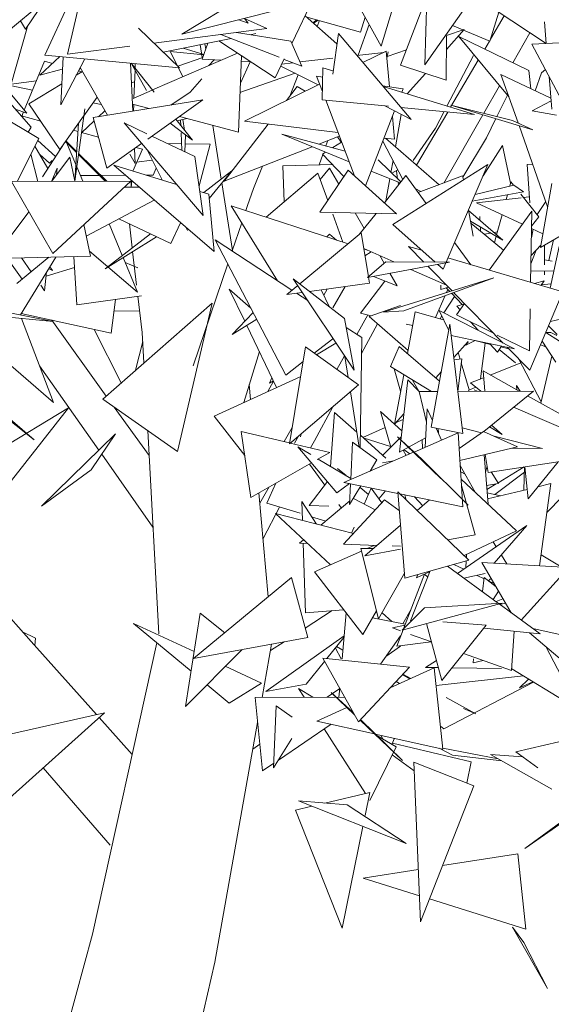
# Model space of a CAD drawing. Header units: millimetres. Extents: x -14485 to 13127, y -18923 to 3272.
# Tile 72 of 119: x 11401 to 11541, y 2137 to 2397. Entities that reach past the tile are written whole.
import ezdxf

# ---------------------------------------------------------------- set-up
doc = ezdxf.new("R2010")
doc.units = ezdxf.units.MM
doc.layers.add('G-IMPT', color=7, linetype='Continuous', lineweight=5)

# ---------------------------------------------------------------- blocks, each defined once
blk = doc.blocks.new('ÁRVORES ORNAMENTAIS - Pequeno e Médio Porte - Ipê-roxo-2865575-CORTE_CALÇADA')
at = {"layer": 'G-IMPT', "color": 253, "true_color": 0xaaaaaa}
for p, q in [((7795.75, 2425.05), (7767.42, 2384.83)), ((7655.93, 2392.57), (7688.49, 2419.62)), ((7726.09, 2406.72), (7703.26, 2392.96)), ((7732.29, 2390.46), (7740.55, 2407.64)), ((7768.07, 2405.69), (7767.42, 2384.83)), ((7661.99, 2394.26), (7667.13, 2401.87)), ((7667.02, 2387.41), (7673.53, 2401.32)), ((7703.26, 2392.96), (7735.71, 2401.07)), ((7748.62, 2402.92), (7755.9, 2389.75)), ((7755.9, 2389.75), (7759.5, 2401.6)), ((7761, 2384.74), (7767.98, 2402.86)), ((7799.48, 2390.46), (7780.33, 2403.16)), ((7638.11, 2400.9), (7662.28, 2372.07)), ((7673.03, 2387.63), (7676.02, 2400.53)), ((7784.64, 2391.05), (7787.04, 2398.71)), ((7661.99, 2394.26), (7660.59, 2396.44)), ((7720.75, 2395.84), (7718.3, 2396.72)), ((7720.75, 2395.84), (7719.83, 2397.1)), ((7725.68, 2394.39), (7719.84, 2397.1)), ((7735.8, 2397.75), (7744.25, 2390.38)), ((7750.48, 2393.42), (7736.06, 2397.51)), ((7738.93, 2396.7), (7737.91, 2395.9)), ((7739.24, 2396.61), (7738.03, 2395.8)), ((7739, 2394.96), (7739.6, 2396.51)), ((7751.68, 2397.38), (7750.48, 2393.42)), ((7788.45, 2397.77), (7784.8, 2391.57)), ((7799.06, 2396.21), (7799.54, 2390.47)), ((7662.49, 2394.99), (7658.13, 2379.76)), ((7702.66, 2384.04), (7691.77, 2394.53)), ((7695.89, 2390.56), (7725.68, 2394.39)), ((7732.03, 2391.05), (7717.69, 2393.37)), ((7749.86, 2387.35), (7752.75, 2395.46)), ((7773.19, 2388.89), (7777.86, 2394.16)), ((7773.22, 2392.54), (7777.86, 2394.16)), ((7777.51, 2394.04), (7774.73, 2395.21)), ((7784.64, 2391.05), (7777.68, 2393.97)), ((7795.21, 2393.29), (7790.68, 2385.4)), ((7698.33, 2388.21), (7716.27, 2391.78)), ((7710.13, 2390.56), (7708.64, 2386.32)), ((7727.93, 2381.39), (7713.01, 2391.13)), ((7713.59, 2392.84), (7728.93, 2386.81)), ((7721.29, 2392.79), (7722.81, 2393.09)), ((7732.03, 2391.05), (7734.95, 2384.45)), ((7743.12, 2382.37), (7744.64, 2393.07)), ((7744.64, 2393.07), (7763.84, 2370.38)), ((7773.13, 2380.77), (7773.22, 2392.4)), ((7789.7, 2376.28), (7776.48, 2392.28)), ((7794.94, 2383.34), (7776.48, 2392.28)), ((7784.52, 2391.1), (7783.28, 2388.98)), ((7795.7, 2390.29), (7826.52, 2391.73)), ((7663.48, 2368.36), (7643.99, 2390.45)), ((7673.03, 2387.63), (7689.49, 2389.74)), ((7700.2, 2388.34), (7709.06, 2387.51)), ((7702.07, 2384.61), (7700.2, 2388.34)), ((7703.61, 2389.26), (7709.06, 2387.52)), ((7708.64, 2386.74), (7708.1, 2390.16)), ((7709.57, 2388.96), (7709.29, 2390.39)), ((7756.61, 2388.12), (7749.51, 2387.31)), ((7757.24, 2388.43), (7751.12, 2385.41)), ((7757.24, 2388.43), (7758.13, 2379.04)), ((7757.74, 2388.25), (7757.42, 2386.55)), ((7757.51, 2387.05), (7762.58, 2388.82)), ((7795.7, 2390.29), (7803.61, 2375.58)), ((7667.01, 2385.79), (7661.6, 2372.88)), ((7665.77, 2382.12), (7671.02, 2387.03)), ((7667.01, 2385.79), (7669.06, 2385.2)), ((7667.02, 2387.41), (7702.66, 2384.04)), ((7671.29, 2374.26), (7671.94, 2386.95)), ((7671.29, 2374.26), (7677.61, 2386.41)), ((7717.94, 2387.91), (7695.53, 2378.2)), ((7702.23, 2384.45), (7708.81, 2386.8)), ((7708.64, 2386.32), (7713.64, 2386.04)), ((7710.43, 2384.66), (7711.77, 2386.15)), ((7719, 2387.22), (7718.21, 2367.05)), ((7718.72, 2380.02), (7721.27, 2385.63)), ((7718.94, 2385.75), (7721.46, 2385.62)), ((7727.93, 2381.39), (7730.33, 2386.39)), ((7732.59, 2385.38), (7729.69, 2385.04)), ((7730.28, 2386.28), (7734.95, 2384.45)), ((7743.12, 2386.58), (7734.44, 2385.59)), ((7773.31, 2373.94), (7780.28, 2387.28)), ((7781.58, 2386.1), (7774.25, 2373.65)), ((7665.77, 2382.12), (7671.61, 2383.65)), ((7675.35, 2382.07), (7676.98, 2383.06)), ((7675.96, 2383.24), (7676.79, 2383)), ((7676.42, 2384.05), (7676, 2383.23)), ((7676.4, 2384.09), (7683.6, 2371.51)), ((7689.72, 2385.26), (7690.29, 2372.59)), ((7693.88, 2378.07), (7689.88, 2385.25)), ((7695.96, 2377.66), (7689.89, 2385.25)), ((7690.61, 2376.07), (7690.9, 2383.43)), ((7690.92, 2383.97), (7690.96, 2385.15)), ((7703.54, 2381.67), (7702.34, 2384.07)), ((7739.28, 2379.57), (7729.43, 2384.5)), ((7740.37, 2375.61), (7740.54, 2384.02)), ((7740.54, 2384.02), (7743.12, 2383.23)), ((7761, 2384.74), (7773.13, 2380.77)), ((7795.51, 2378.5), (7794.94, 2383.34)), ((7799.32, 2383.56), (7798.28, 2382.75)), ((7658.13, 2379.76), (7664.83, 2380.59)), ((7689.96, 2380.06), (7690.78, 2380.35)), ((7708.51, 2381.12), (7705.44, 2377.64)), ((7718.62, 2377.51), (7733.16, 2382.64)), ((7731.78, 2376.57), (7734, 2382.22)), ((7738.87, 2381.83), (7740.49, 2381.6)), ((7738.87, 2381.83), (7740.41, 2377.77)), ((7762.81, 2377.17), (7767.6, 2382.58)), ((7787.57, 2382.32), (7792.1, 2369.51)), ((7787.57, 2382.32), (7800.75, 2375.99)), ((7796.62, 2377.97), (7798.28, 2382.75)), ((7800.27, 2381.79), (7801, 2373.15)), ((7663.8, 2378.13), (7655.79, 2379.81)), ((7662.87, 2374.5), (7671.57, 2379.78)), ((7695.4, 2378.14), (7690.39, 2375.97)), ((7705.44, 2377.64), (7700.36, 2374.21)), ((7739.66, 2379.76), (7719.82, 2369.97)), ((7730.91, 2375.44), (7733.76, 2379.13)), ((7735.83, 2377.87), (7733.76, 2379.13)), ((7756.29, 2379.31), (7761.73, 2378.52)), ((7756.44, 2379.13), (7780.61, 2371.69)), ((7761.73, 2378.52), (7761.38, 2377.61)), ((7787.19, 2379.32), (7783.02, 2372.06)), ((7648.55, 2375.46), (7665.44, 2365.35)), ((7677.34, 2371.39), (7680.85, 2376.32)), ((7679.79, 2370.9), (7708.79, 2375.57)), ((7694.25, 2365.24), (7708.79, 2375.57)), ((7740.37, 2375.61), (7757.85, 2373.91)), ((7741.27, 2375.53), (7748.84, 2355.55)), ((7786.5, 2371.2), (7789.27, 2376.8)), ((7800.82, 2375.29), (7795.79, 2372.65)), ((7659.24, 2373.17), (7662.28, 2372.07)), ((7661.4, 2372.39), (7660.95, 2371.31)), ((7671.03, 2362.52), (7662.87, 2374.5)), ((7677.59, 2373.2), (7674.99, 2354.1)), ((7681.98, 2374.34), (7679.76, 2374.8)), ((7681.28, 2371.14), (7682.93, 2372.69)), ((7694.64, 2373.29), (7690.21, 2374.46)), ((7690.48, 2372.62), (7690.55, 2374.37)), ((7759.46, 2372.65), (7751.81, 2352.88)), ((7756.85, 2374.01), (7763.84, 2370.38)), ((7761.13, 2373.59), (7780.61, 2371.69)), ((7773.51, 2372.38), (7765.26, 2358.37)), ((7770.28, 2368.13), (7772.55, 2372.48)), ((7790.66, 2370.17), (7774.33, 2374.21)), ((7774.33, 2374.21), (7796, 2367.71)), ((7802.21, 2371.56), (7795.79, 2372.65)), ((7665.98, 2369.93), (7660.86, 2371.33)), ((7671.03, 2362.52), (7677.26, 2371.28)), ((7676.84, 2366.95), (7680.04, 2369.97)), ((7679.79, 2370.9), (7683.44, 2357.56)), ((7706.09, 2364.97), (7701.67, 2370.51)), ((7704.57, 2370.66), (7702.06, 2370.02)), ((7718.21, 2367.05), (7702.61, 2371.18)), ((7702.91, 2370.24), (7702.96, 2368.89)), ((7703.97, 2367.63), (7703.53, 2370.4)), ((7744.5, 2366.99), (7719.82, 2369.97)), ((7758.89, 2371.16), (7759.46, 2365.18)), ((7759.69, 2363.21), (7761.2, 2371.75)), ((7782.8, 2371.67), (7772.44, 2353.64)), ((7783.73, 2365.58), (7786.23, 2370.64)), ((7790.66, 2370.17), (7796, 2367.71)), ((7662.62, 2367.04), (7663.48, 2368.36)), ((7675.8, 2367.24), (7674.61, 2367.56)), ((7675.93, 2369.42), (7674.97, 2354.17)), ((7708.93, 2345.03), (7688.01, 2369.49)), ((7694, 2366.64), (7688.01, 2369.49)), ((7706.09, 2364.97), (7700.2, 2369.47)), ((7713.68, 2354.69), (7711.46, 2368.84)), ((7714.4, 2354.11), (7726.09, 2369.21)), ((7764.36, 2359.54), (7770.28, 2368.13)), ((7792.35, 2368.81), (7799.91, 2347.4)), ((7665.44, 2365.35), (7659.79, 2354.04)), ((7669.91, 2360.61), (7665.19, 2364.85)), ((7675.45, 2361.71), (7672.53, 2364.63)), ((7675.46, 2361.93), (7672.6, 2364.73)), ((7681.2, 2365.76), (7676.74, 2366.98)), ((7706.72, 2360.61), (7695.33, 2366.01)), ((7703.04, 2366.86), (7703.22, 2362.27)), ((7704.19, 2366.26), (7704.05, 2361.87)), ((7747.46, 2359.2), (7729.72, 2366.52)), ((7746.37, 2362.07), (7729.72, 2366.52)), ((7744.86, 2366.04), (7739.44, 2363.92)), ((7741.32, 2363.42), (7741.83, 2364.86)), ((7744.38, 2365.86), (7745.39, 2364.39)), ((7761.66, 2354.6), (7756.38, 2364.68)), ((7759.46, 2365.18), (7756.7, 2365.52)), ((7771.22, 2353.19), (7757.1, 2365.47)), ((7777.51, 2355.2), (7783.73, 2365.58)), ((7664.44, 2363.36), (7667.86, 2357.43)), ((7672.26, 2364.25), (7666.48, 2355.28)), ((7672.82, 2364.34), (7675.24, 2358.51)), ((7683.44, 2357.56), (7692.63, 2364.09)), ((7692.89, 2362.55), (7690.27, 2356.81)), ((7690.74, 2362.75), (7690.92, 2358.75)), ((7692.89, 2362.55), (7691.14, 2363.03)), ((7694.1, 2362.36), (7698.06, 2354.44)), ((7703.15, 2364), (7699.49, 2364.04)), ((7710.7, 2363.92), (7704.12, 2363.99)), ((7710.7, 2363.92), (7707.81, 2352.92)), ((7737.68, 2363.23), (7714.4, 2354.11)), ((7743.12, 2362.98), (7745.47, 2364.44)), ((7782.83, 2355.52), (7787.97, 2363.52)), ((7787.97, 2363.52), (7790.13, 2353.62)), ((7663.39, 2361.25), (7665.25, 2354.06)), ((7668.27, 2358.87), (7665.73, 2361.13)), ((7668.27, 2358.87), (7668.98, 2359.54)), ((7673.65, 2360.44), (7668.86, 2354.08)), ((7673.65, 2360.44), (7674.98, 2354.1)), ((7683.01, 2354.13), (7675.96, 2361.2)), ((7683.41, 2354.13), (7675.99, 2361.41)), ((7689.49, 2361.24), (7690.92, 2358.75)), ((7695.44, 2359.69), (7691.32, 2359.11)), ((7708.93, 2345.03), (7706.72, 2360.61)), ((7739.53, 2358.42), (7740.51, 2361.17)), ((7740.4, 2361.29), (7741.19, 2361.78)), ((7746.04, 2355.32), (7740.4, 2361.29)), ((7761, 2354), (7755.1, 2359.74)), ((7758.5, 2356.43), (7759.05, 2359.54)), ((7668.86, 2354.08), (7670.32, 2357.58)), ((7670.13, 2355.77), (7670.32, 2357.58)), ((7675.51, 2357.87), (7677.07, 2354.11)), ((7711.78, 2335.53), (7685.25, 2358.34)), ((7701.87, 2353.28), (7685.25, 2358.34)), ((7695.68, 2355.72), (7696.51, 2357.55)), ((7716.49, 2356.85), (7709.04, 2351.1)), ((7716.49, 2356.85), (7710.46, 2349.54)), ((7722.22, 2352.21), (7724.53, 2358.08)), ((7729.96, 2358.22), (7743.04, 2358.49)), ((7729.96, 2358.22), (7730.28, 2348.67)), ((7747.2, 2357.03), (7739.7, 2345.96)), ((7739.8, 2354.59), (7742.26, 2357.59)), ((7742.26, 2357.59), (7744.7, 2353.35)), ((7759.99, 2345.52), (7747.2, 2357.03)), ((7760.91, 2353.65), (7753.32, 2356.78)), ((7758.74, 2356.2), (7760.37, 2357.08)), ((7759.01, 2342.71), (7784.14, 2358.57)), ((7759.98, 2356.87), (7760.28, 2354.7)), ((7773.11, 2332.75), (7784.14, 2358.57)), ((7794.46, 2358.51), (7795.95, 2358.61)), ((7794.46, 2358.51), (7795.17, 2348.43)), ((7681.5, 2355.64), (7676.44, 2355.62)), ((7688.34, 2355.68), (7681.87, 2355.65)), ((7689.87, 2352.55), (7689.91, 2354.33)), ((7689.88, 2352.55), (7690.09, 2354.18)), ((7695.68, 2355.72), (7693.88, 2355.71)), ((7725.5, 2344.63), (7739.22, 2356.2)), ((7739.22, 2356.2), (7741.8, 2349.07)), ((7762.46, 2355.6), (7756.77, 2348.42)), ((7757.18, 2348.94), (7758.21, 2354.76)), ((7762.46, 2355.6), (7767.81, 2348.26)), ((7777.45, 2355.53), (7765.72, 2351.12)), ((7777.45, 2355.53), (7777.64, 2354.47)), ((7658.24, 2354.04), (7689.75, 2354.16)), ((7669.13, 2335.04), (7658.24, 2354.04)), ((7669.13, 2335.04), (7689.75, 2354.16)), ((7688, 2352.53), (7691.95, 2352.57)), ((7716.64, 2335.87), (7713.85, 2353.65)), ((7722.22, 2352.21), (7720.65, 2347.67)), ((7760.39, 2353.86), (7760.49, 2353.12)), ((7764.93, 2352.21), (7766.36, 2351.36)), ((7790.94, 2353.09), (7780.73, 2350.6)), ((7790.21, 2353.91), (7789.92, 2352.84)), ((7790.21, 2353.91), (7790.89, 2353.08)), ((7793.54, 2351.28), (7790.94, 2353.09)), ((7798.01, 2336.66), (7800.99, 2353.52)), ((7678.02, 2339.63), (7695.98, 2349.11)), ((7710.35, 2350.71), (7708.03, 2351.41)), ((7711.78, 2335.53), (7710.35, 2350.71)), ((7793.54, 2351.28), (7779.98, 2348.83)), ((7792.9, 2349.76), (7781.12, 2348.38)), ((7789.29, 2350.52), (7788.95, 2349.3)), ((7792.82, 2350.67), (7797.61, 2344.72)), ((7794.91, 2350), (7793.5, 2349.83)), ((7728.55, 2327.85), (7716.32, 2347.62)), ((7747.17, 2337.59), (7716.32, 2347.62)), ((7720.21, 2346.36), (7720.65, 2347.67)), ((7779.01, 2346.56), (7780.2, 2339.63)), ((7788.03, 2338.57), (7779.03, 2346.39)), ((7793.24, 2342.77), (7781.12, 2348.38)), ((7797.15, 2345.29), (7799.43, 2348.76)), ((7798.01, 2336.66), (7816.87, 2347.53)), ((7662.82, 2346.05), (7653.5, 2333.68)), ((7700.34, 2337.66), (7686.63, 2344.17)), ((7759.99, 2345.52), (7739.7, 2345.96)), ((7743.12, 2345.44), (7745.81, 2338.03)), ((7749.06, 2345.76), (7751.41, 2341.66)), ((7754.56, 2345.64), (7750.11, 2340.02)), ((7782.02, 2343.8), (7781.96, 2344.81)), ((7795.75, 2346.21), (7784.42, 2330.67)), ((7787.85, 2345.26), (7786.41, 2339.98)), ((7795.41, 2327.43), (7795.75, 2346.21)), ((7797.61, 2344.72), (7795.68, 2342.25)), ((7677.38, 2342.69), (7679.13, 2334.34)), ((7684.08, 2342.83), (7687.51, 2334.5)), ((7690.15, 2336.53), (7689.39, 2342.86)), ((7700.34, 2337.66), (7702.91, 2343.16)), ((7704.3, 2341.96), (7704.72, 2341.13)), ((7716.59, 2335.72), (7719.11, 2343.12)), ((7770.2, 2332.77), (7759.01, 2342.71)), ((7779.52, 2343.6), (7788.03, 2338.57)), ((7788.26, 2335.93), (7779.61, 2343.08)), ((7782.21, 2340.93), (7782.14, 2342.05)), ((7795.62, 2339.18), (7796.07, 2341.46)), ((7798.65, 2340.26), (7795.67, 2341.65)), ((7694.94, 2340.23), (7682.98, 2331)), ((7696.52, 2339.47), (7682.98, 2331)), ((7730.73, 2302.96), (7712.08, 2338.69)), ((7712.08, 2338.69), (7732.36, 2325.34)), ((7750.64, 2340.46), (7734.4, 2327.02)), ((7742.26, 2340.11), (7741.57, 2339.41)), ((7744.11, 2338.58), (7742.26, 2340.11)), ((7752.55, 2328.93), (7750.64, 2340.46)), ((7783.18, 2340.13), (7784.86, 2340.44)), ((7785.7, 2340.6), (7786.63, 2340.77)), ((7786.3, 2339.59), (7785.85, 2337.92)), ((7800.24, 2333.17), (7801.43, 2338.63)), ((7759.27, 2332.83), (7751.32, 2336.34)), ((7752.23, 2335.94), (7751.34, 2336.23)), ((7766.68, 2335.89), (7763.17, 2336.93)), ((7763.17, 2336.93), (7767.22, 2332.78)), ((7775.33, 2337.95), (7779.6, 2332.09)), ((7795.54, 2334.48), (7798.12, 2337.25)), ((7799.11, 2332.04), (7799.11, 2337.29)), ((7802.96, 2336.93), (7800.59, 2325.9)), ((7679.13, 2334.34), (7653.5, 2333.68)), ((7657.14, 2333.77), (7661.1, 2328.27)), ((7659.69, 2327.12), (7668.16, 2334.06)), ((7660.62, 2318.86), (7669.93, 2334.1)), ((7660.91, 2333.87), (7663.48, 2330.22)), ((7674.71, 2334.23), (7675.5, 2321.5)), ((7678.86, 2335.63), (7691.51, 2324.81)), ((7687.73, 2333.97), (7691.51, 2324.81)), ((7691.32, 2326.68), (7690.26, 2335.56)), ((7751.64, 2334.41), (7753.27, 2335.48)), ((7755.54, 2334.48), (7756.7, 2332.46)), ((7803.94, 2324.92), (7773.58, 2333.86)), ((7796.85, 2335.89), (7795.5, 2332.29)), ((7674.89, 2331.37), (7667.4, 2329.04)), ((7668.06, 2331.05), (7669.09, 2330.59)), ((7668.35, 2331.52), (7669.09, 2330.59)), ((7688.26, 2332.7), (7691.63, 2331.29)), ((7706.29, 2305.43), (7715.43, 2332.29)), ((7757.16, 2332.84), (7752.3, 2328.72)), ((7773.96, 2332.75), (7752.3, 2328.72)), ((7757.16, 2332.84), (7773.96, 2332.75)), ((7773.2, 2326.68), (7763.76, 2330.85)), ((7768.29, 2331.69), (7774.65, 2325.2)), ((7772.31, 2330.89), (7770.87, 2332.17)), ((7772.31, 2330.89), (7773.03, 2332.58)), ((7801.09, 2333.03), (7799.11, 2333.35)), ((7667.01, 2325.21), (7667.51, 2330.16)), ((7748.76, 2304.21), (7732.71, 2328.32)), ((7746.24, 2317.88), (7732.71, 2328.32)), ((7752.84, 2327.21), (7752.58, 2328.77)), ((7753.87, 2329.01), (7760.14, 2326.47)), ((7785.69, 2328.64), (7756.58, 2319.56)), ((7758.22, 2329.82), (7760.14, 2326.47)), ((7761.87, 2319.94), (7785.69, 2328.64)), ((7795.46, 2330.35), (7801.57, 2330.47)), ((7799.11, 2329.41), (7799.11, 2330.42)), ((7665.97, 2326.68), (7667.01, 2325.21)), ((7733.87, 2326.58), (7730.99, 2324.2)), ((7752.84, 2327.21), (7736.98, 2325.03)), ((7740.74, 2324.08), (7741.67, 2325.67)), ((7746.41, 2326.33), (7743.12, 2320.74)), ((7756.92, 2327.78), (7750.49, 2319.31)), ((7771.72, 2325.54), (7771.69, 2326.68)), ((7773.69, 2326.18), (7771.72, 2325.54)), ((7773.12, 2326), (7774.05, 2325.01)), ((7798.99, 2327.85), (7796.47, 2327.12)), ((7798.22, 2326.68), (7798.99, 2327.85)), ((7798.3, 2326.79), (7800.83, 2327.02)), ((7675.5, 2321.5), (7692.57, 2323.9)), ((7692.81, 2314.21), (7691.67, 2323.77)), ((7719.88, 2317.14), (7715.8, 2325.59)), ((7715.8, 2325.59), (7721.52, 2320.62)), ((7735.08, 2324.77), (7730.99, 2324.2)), ((7733.55, 2324.56), (7736.52, 2322.6)), ((7742.3, 2320.92), (7740.06, 2325.45)), ((7770.27, 2318.16), (7772.81, 2323.94)), ((7775.3, 2323.68), (7772.51, 2319.4)), ((7773.16, 2324.73), (7773.52, 2325.57)), ((7774.48, 2324.55), (7777.3, 2321.56)), ((7775.07, 2324.77), (7788.16, 2311.4)), ((7803.94, 2324.92), (7795.2, 2304.21)), ((7643.53, 2322.27), (7669.24, 2317.13)), ((7682.38, 2296.63), (7711.25, 2321.94)), ((7684.6, 2314.03), (7685.74, 2322.94)), ((7702.1, 2282.75), (7711.25, 2321.94)), ((7761, 2321.34), (7752.79, 2318.45)), ((7777.97, 2321.81), (7775.81, 2318.85)), ((7777.91, 2321.73), (7775.88, 2321.15)), ((7776.76, 2320.16), (7775.88, 2321.15)), ((7795.08, 2309.35), (7795.28, 2320.48)), ((7640.57, 2319.79), (7669.24, 2317.13)), ((7684.6, 2314.03), (7660.81, 2319.17)), ((7660.89, 2317.91), (7669.33, 2295.75)), ((7692.13, 2319.86), (7685.35, 2319.91)), ((7722.13, 2319.44), (7716.52, 2313.68)), ((7748.76, 2304.21), (7746.24, 2317.88)), ((7752.44, 2318.84), (7749.49, 2313.7)), ((7753.29, 2318.63), (7750.49, 2319.31)), ((7763.05, 2309.43), (7752.79, 2318.45)), ((7761.87, 2319.94), (7756.58, 2319.56)), ((7764.94, 2319.67), (7762.89, 2308.61)), ((7772.43, 2317.54), (7764.94, 2319.67)), ((7791.11, 2309.89), (7771.26, 2320.04)), ((7773.77, 2314.7), (7771.26, 2320.04)), ((7771.96, 2318.55), (7771.48, 2317.82)), ((7785.59, 2314.03), (7775.81, 2318.85)), ((7800.63, 2317.08), (7809.3, 2319.12)), ((7668.91, 2317.42), (7683.29, 2297.43)), ((7723.03, 2317.72), (7716.52, 2313.68)), ((7728.31, 2299.68), (7720.39, 2316.08)), ((7746.68, 2315.47), (7750.82, 2312.87)), ((7750.75, 2308.69), (7754.99, 2316.52)), ((7764.26, 2316), (7762.53, 2316.41)), ((7769.17, 2289.18), (7774.08, 2316.42)), ((7777.46, 2287.54), (7774.08, 2316.42)), ((7781.51, 2314.8), (7779.56, 2317)), ((7800.17, 2315.98), (7802.41, 2313.69)), ((7680.13, 2314.99), (7687.23, 2300.89)), ((7693.25, 2306.16), (7692.81, 2314.21)), ((7750.82, 2312.87), (7750.38, 2283.72)), ((7791.11, 2309.89), (7774.44, 2313.38)), ((7795.08, 2309.35), (7786.59, 2313.53)), ((7800.74, 2314.23), (7799.42, 2314.2)), ((7826.33, 2296.97), (7799.42, 2314.19)), ((7800.74, 2314.23), (7802.33, 2313.39)), ((7692.94, 2311.8), (7691.04, 2304.23)), ((7735.96, 2310.38), (7731.68, 2284.82)), ((7749.9, 2300.34), (7735.96, 2310.38)), ((7738.22, 2308.75), (7743.12, 2312.54)), ((7743.96, 2311.42), (7738.84, 2308.31)), ((7760.7, 2310.47), (7758.35, 2305.2)), ((7760.7, 2310.47), (7771.37, 2301.39)), ((7778.88, 2311.86), (7775.11, 2307.61)), ((7778.29, 2310.84), (7780.75, 2312.06)), ((7778.88, 2311.7), (7778.29, 2310.84)), ((7784.83, 2311.05), (7780.71, 2312.04)), ((7783.4, 2311.39), (7782.13, 2301.93)), ((7786.65, 2309), (7784.66, 2311.24)), ((7786.65, 2309), (7787.7, 2310.61)), ((7789.63, 2309.9), (7787.56, 2310.39)), ((7789.25, 2310.28), (7795.2, 2304.21)), ((7798.03, 2310.92), (7799.41, 2310.45)), ((7802.1, 2306.4), (7798.45, 2311.9)), ((7633.57, 2310), (7664.27, 2285.88)), ((7637.69, 2308.6), (7664.27, 2285.88)), ((7654.4, 2308.67), (7669.33, 2295.75)), ((7723.74, 2309.15), (7719.64, 2295.71)), ((7746.22, 2308.02), (7744.18, 2304.46)), ((7746.32, 2307.87), (7747.2, 2302.29)), ((7776.27, 2308.92), (7776.78, 2307.18)), ((7791.42, 2306.2), (7787.14, 2309.74)), ((7801.05, 2307.98), (7798.09, 2295.57)), ((7665.65, 2305.43), (7681.31, 2283.16)), ((7730.73, 2302.96), (7735.32, 2306.5)), ((7769.19, 2298.64), (7758.35, 2305.2)), ((7777.2, 2307.22), (7775.18, 2307.02)), ((7777.2, 2307.22), (7776.19, 2298.66)), ((7777.08, 2306.18), (7779.19, 2299.03)), ((7792.81, 2306.17), (7784.75, 2302.97)), ((7798.17, 2295.9), (7792.28, 2307.19)), ((7711.8, 2292.12), (7734.66, 2302.59)), ((7727.06, 2302.27), (7726.46, 2300.8)), ((7761, 2298.68), (7759.33, 2304.6)), ((7761.87, 2303.06), (7759.46, 2289.99)), ((7771.82, 2303.89), (7770.36, 2302.25)), ((7782.99, 2302.27), (7779.55, 2300.91)), ((7783.3, 2298.69), (7782.83, 2304.04)), ((7792.41, 2298.72), (7782.83, 2304.04)), ((7721.43, 2296.53), (7721.08, 2300.45)), ((7725.94, 2298.6), (7727.52, 2301.31)), ((7727.47, 2301.41), (7726.46, 2300.8)), ((7749.9, 2300.34), (7731.68, 2284.82)), ((7762.98, 2301.68), (7760.74, 2282.58)), ((7762.98, 2301.68), (7765.94, 2298.63)), ((7765.89, 2298.67), (7764.24, 2301.63)), ((7780.91, 2299.8), (7778.88, 2298.89)), ((7782.27, 2298.68), (7779.55, 2300.91)), ((7792.67, 2298.72), (7791.68, 2300.24)), ((7791.8, 2299.06), (7791.68, 2300.24)), ((7747.79, 2298.55), (7750.11, 2283.92)), ((7765.92, 2298.63), (7770.87, 2298.64)), ((7765.92, 2298.63), (7767.88, 2290.49)), ((7776.16, 2298.66), (7796.14, 2298.73)), ((7781.28, 2298.68), (7780.5, 2299.02)), ((7783.05, 2288.08), (7796.14, 2298.73)), ((7809.8, 2289.06), (7794.62, 2297.49)), ((7702.1, 2282.75), (7682.38, 2296.63)), ((7685.38, 2294.52), (7694.59, 2281.73)), ((7738.3, 2285.64), (7743.12, 2294.56)), ((7811.59, 2285.52), (7790.93, 2294.49)), ((7647.01, 2278.42), (7673.27, 2294.29)), ((7648.04, 2262.24), (7673.27, 2294.29)), ((7711.8, 2292.12), (7719.87, 2281.72)), ((7743.62, 2293.12), (7742.57, 2278.85)), ((7743.62, 2293.12), (7749.48, 2287.9)), ((7761.41, 2288.24), (7755.71, 2293.37)), ((7755.71, 2293.37), (7758.47, 2283.94)), ((7761.93, 2292.72), (7759.49, 2289.96)), ((7768.08, 2294.05), (7767.52, 2283.91)), ((7769.49, 2290.96), (7768.08, 2294.05)), ((7761.76, 2291.27), (7759.92, 2290.45)), ((7787.9, 2287.31), (7784.58, 2289.32)), ((7785.07, 2289.72), (7787.9, 2287.31)), ((7666.18, 2268.35), (7685.73, 2287.48)), ((7679.33, 2277.92), (7685.73, 2287.48)), ((7697.17, 2234.64), (7694.23, 2288.29)), ((7718.95, 2288.1), (7721.45, 2270.65)), ((7718.95, 2288.1), (7731.72, 2285.05)), ((7730.3, 2285.39), (7732.4, 2289.12)), ((7734.06, 2286.85), (7733, 2285)), ((7734.61, 2286.63), (7734.78, 2287.46)), ((7750.43, 2287.06), (7757.14, 2281.07)), ((7756.95, 2289.13), (7751.05, 2286.5)), ((7761.22, 2286.67), (7756.32, 2281.8)), ((7766.69, 2280.76), (7760.22, 2286.67)), ((7760.22, 2286.67), (7771.67, 2275.64)), ((7776.27, 2287.69), (7764.62, 2282.65)), ((7777.46, 2287.54), (7769.17, 2289.18)), ((7771.86, 2285.78), (7770.42, 2288.94)), ((7771.09, 2287.75), (7770.98, 2288.83)), ((7776.27, 2287.69), (7777.54, 2268.17)), ((7776.54, 2283.6), (7782.99, 2288.1)), ((7777.29, 2289.01), (7782.42, 2287.7)), ((7782.99, 2288.1), (7791.98, 2284.06)), ((7785.78, 2286.85), (7798.57, 2283.59)), ((7731.9, 2285.01), (7742.34, 2282.51)), ((7737.29, 2283.72), (7738.3, 2285.64)), ((7747.89, 2275.41), (7748.31, 2285.21)), ((7748.31, 2285.21), (7754.77, 2280.55)), ((7751.17, 2286.39), (7758.43, 2284.1)), ((7760.74, 2282.58), (7767.66, 2286.37)), ((7766.72, 2285.86), (7766.88, 2283.63)), ((7776.75, 2280.4), (7791.98, 2284.06)), ((7682.09, 2282.05), (7695.63, 2262.81)), ((7737.31, 2281.96), (7733.87, 2284)), ((7733.87, 2284), (7744.24, 2271.91)), ((7739.05, 2280.64), (7742.34, 2282.51)), ((7764.45, 2282.58), (7746.08, 2274.63)), ((7761.76, 2283.14), (7762.49, 2281.73)), ((7761.96, 2283.25), (7763.48, 2282.16)), ((7783.16, 2281.94), (7784.17, 2268.88)), ((7784.21, 2277.26), (7783.4, 2282)), ((7784.21, 2277.26), (7813.54, 2281.69)), ((7790.49, 2283.7), (7798.57, 2283.59)), ((7721.45, 2270.65), (7737.51, 2279.76)), ((7741.01, 2273.93), (7737, 2279.48)), ((7747.9, 2275.69), (7739.3, 2280.78)), ((7752.98, 2277.62), (7754.77, 2280.55)), ((7756.28, 2279.83), (7759.17, 2280.3)), ((7766.69, 2280.76), (7778.92, 2268.66)), ((7780.78, 2272.04), (7776.83, 2279.12)), ((7783.9, 2279.04), (7783.52, 2277.24)), ((7802.68, 2280.05), (7794.73, 2270.3)), ((7679.33, 2277.92), (7666.18, 2268.35)), ((7746.67, 2276.42), (7744.38, 2278.34)), ((7776.94, 2277.42), (7778.13, 2276.79)), ((7784.96, 2277.38), (7786.95, 2274.34)), ((7785.97, 2271.44), (7793.76, 2277.33)), ((7793.72, 2278.7), (7786.83, 2274.54)), ((7793.63, 2272.6), (7793.79, 2278.71)), ((7794.73, 2270.3), (7793.87, 2278.72)), ((7725.71, 2269.16), (7728.12, 2274.43)), ((7741.72, 2274.85), (7736.94, 2268.58)), ((7747.56, 2274.33), (7744.24, 2271.91)), ((7760.35, 2271.7), (7746.08, 2274.63)), ((7747.6, 2268.81), (7747.84, 2274.27)), ((7747.6, 2268.81), (7750.59, 2273.71)), ((7777.06, 2275.52), (7791.69, 2261.86)), ((7777.17, 2273.84), (7780.74, 2260.81)), ((7783.79, 2273.79), (7786.95, 2274.34)), ((7786.32, 2274.23), (7783.87, 2272.75)), ((7800.76, 2274.31), (7797.32, 2273.49)), ((7800.76, 2274.31), (7797.79, 2252.63)), ((7726.09, 2244.41), (7723.63, 2271.89)), ((7726.36, 2273.43), (7723.88, 2269.12)), ((7752.57, 2271.48), (7750.36, 2273.33)), ((7753.27, 2273.07), (7751.45, 2268.89)), ((7753.27, 2273.07), (7756.08, 2269.22)), ((7755.28, 2270.31), (7757.05, 2272.38)), ((7762.17, 2249.39), (7760.31, 2272.11)), ((7779.12, 2254.12), (7760.31, 2272.11)), ((7777.54, 2268.17), (7760.85, 2271.6)), ((7762.16, 2271.33), (7762.57, 2269.95)), ((7787.43, 2271.1), (7783.94, 2271.92)), ((7794.47, 2272.8), (7784.06, 2270.29)), ((7725.71, 2269.16), (7734.49, 2266.5)), ((7738.83, 2263.62), (7734.94, 2269.58)), ((7734.94, 2269.58), (7735.11, 2264.57)), ((7742.12, 2268.33), (7736.94, 2268.58)), ((7747.64, 2269.79), (7739.96, 2263.33)), ((7745.38, 2267.89), (7744.7, 2268.84)), ((7746.01, 2258.3), (7756.82, 2270.02)), ((7748.58, 2270.42), (7754.35, 2267.35)), ((7756.82, 2270.02), (7760.71, 2267.25)), ((7764.73, 2270.8), (7766.92, 2268.46)), ((7768.69, 2269.99), (7765.45, 2267.19)), ((7777.41, 2270.11), (7778.92, 2268.66)), ((7799.72, 2266.73), (7803.73, 2270.82)), ((7663.47, 2232.62), (7632.16, 2267.75)), ((7724.71, 2259.81), (7729.09, 2268.13)), ((7742.54, 2252.91), (7727.99, 2266.41)), ((7727.99, 2266.41), (7748.6, 2261.11)), ((7737.56, 2265.56), (7741.28, 2264.44)), ((7761.03, 2263.38), (7751.58, 2255.23)), ((7748.79, 2262.8), (7748.1, 2261.23)), ((7780.74, 2260.81), (7773.56, 2259.44)), ((7794.45, 2263.23), (7776.13, 2250.6)), ((7777.84, 2255.35), (7791.69, 2261.86)), ((7794.45, 2263.23), (7785.81, 2253.3)), ((7735.42, 2259.51), (7734.37, 2258.62)), ((7736.47, 2258.54), (7734.37, 2258.62)), ((7735.32, 2258.58), (7735.94, 2240.25)), ((7746.01, 2258.3), (7754.78, 2257.99)), ((7785.54, 2258.97), (7786.35, 2257.64)), ((7738.3, 2251.03), (7750.69, 2256.51)), ((7750.52, 2257.19), (7753.85, 2257.19)), ((7750.52, 2257.19), (7755.26, 2238.61)), ((7761, 2257.03), (7751.58, 2255.23)), ((7752.23, 2257.19), (7754.1, 2258.02)), ((7758.84, 2257.85), (7761, 2257.78)), ((7778.46, 2254.75), (7778.51, 2255.66)), ((7787.68, 2255.45), (7789.1, 2253.12)), ((7798.19, 2255.56), (7803.47, 2252.32)), ((7762.17, 2249.39), (7779.12, 2254.12)), ((7777.8, 2251.75), (7775.16, 2253.01)), ((7778.32, 2252.11), (7778.42, 2253.92)), ((7805.53, 2252.2), (7782.55, 2253.48)), ((7790.27, 2240.25), (7782.55, 2253.48)), ((7738.3, 2251.03), (7751.05, 2234.52)), ((7762.07, 2250.64), (7755.26, 2238.61)), ((7767.39, 2250.38), (7761.79, 2235.97)), ((7768.9, 2251.27), (7763.67, 2238.08)), ((7765.3, 2249.45), (7768.84, 2251.11)), ((7765.63, 2250.35), (7765.3, 2249.45)), ((7767.39, 2250.38), (7768.26, 2249.66)), ((7773.47, 2252.54), (7786.91, 2242.7)), ((7777.8, 2249.38), (7783.41, 2250.55)), ((7805.53, 2252.2), (7792.92, 2238.31)), ((7732.27, 2249.51), (7706.37, 2228.15)), ((7732.27, 2249.51), (7736.56, 2233.7)), ((7783.14, 2249.2), (7781.26, 2250.1)), ((7782.69, 2245.8), (7783.18, 2249.53)), ((7786.29, 2247.08), (7783.18, 2249.53)), ((7784.23, 2248.7), (7784.99, 2249.3)), ((7785.78, 2247.94), (7784.28, 2248.66)), ((7786.95, 2245.93), (7785.49, 2243.75)), ((7761.51, 2235.67), (7787.88, 2242.76)), ((7767.36, 2241.57), (7787.88, 2242.76)), ((7788.11, 2243.95), (7786.27, 2243.18)), ((7787.12, 2242.56), (7797.89, 2234.67)), ((7788.81, 2242.75), (7787.3, 2242.42)), ((7708.11, 2240.11), (7704.23, 2215.51)), ((7708.11, 2240.11), (7714.59, 2234.93)), ((7742.99, 2240.8), (7735.88, 2236.18)), ((7746.01, 2241.04), (7735.94, 2240.25)), ((7745.62, 2228.09), (7746.65, 2240.21)), ((7751.05, 2234.52), (7754.72, 2240.73)), ((7758.71, 2237.91), (7756.19, 2240.24)), ((7761.51, 2235.67), (7767.36, 2241.57)), ((7761.68, 2237.33), (7763.83, 2241.22)), ((7706.51, 2229.97), (7690.53, 2237.44)), ((7705.69, 2224.78), (7690.53, 2237.44)), ((7762.28, 2237.21), (7753.64, 2238.9)), ((7767.93, 2237.4), (7771.96, 2222.34)), ((7783.7, 2236.92), (7772.21, 2237.86)), ((7664.59, 2233.53), (7661.16, 2235.21)), ((7762.17, 2236.92), (7758.91, 2236.21)), ((7761, 2235.46), (7758.91, 2236.21)), ((7761.7, 2235.73), (7760.03, 2231.43)), ((7783.7, 2236.92), (7771.96, 2222.34)), ((7783.07, 2236.15), (7797.89, 2234.67)), ((7791.08, 2235.35), (7790.39, 2224.97)), ((7812.81, 2219.93), (7795.11, 2234.95)), ((7812.82, 2232.25), (7795.96, 2236.09)), ((7663.47, 2232.62), (7680.74, 2213.34)), ((7664.59, 2233.53), (7664.38, 2231.6)), ((7679.65, 2155.42), (7696.66, 2232.32)), ((7736.56, 2233.7), (7706.37, 2228.15)), ((7746.13, 2234.11), (7725.45, 2219.42)), ((7730.28, 2232.54), (7726.71, 2230.23)), ((7746.1, 2233.71), (7741.59, 2228.14)), ((7761, 2234.16), (7755.71, 2226.69)), ((7760.03, 2231.43), (7769.15, 2232.55)), ((7769.23, 2232.52), (7763.63, 2234.52)), ((7719.08, 2230.48), (7704.23, 2215.51)), ((7724.47, 2217.88), (7726.99, 2231.94)), ((7745.32, 2228.09), (7743.85, 2230.93)), ((7745.81, 2230.32), (7744.15, 2231.3)), ((7761, 2231.4), (7757.14, 2228.71)), ((7790.39, 2224.97), (7777.72, 2229.49)), ((7806.44, 2217.88), (7799.56, 2231.17)), ((7740.99, 2227.4), (7736.12, 2221.38)), ((7763.44, 2225.9), (7740.51, 2228.25)), ((7749.93, 2211.44), (7740.51, 2228.25)), ((7770.53, 2227.66), (7767.61, 2225.82)), ((7780.19, 2226.98), (7780.34, 2228.09)), ((7780.19, 2226.98), (7782.86, 2227.66)), ((7724.3, 2221.65), (7714.75, 2226.12)), ((7763.44, 2225.9), (7749.93, 2211.44)), ((7769.93, 2225.67), (7758.34, 2220.44)), ((7771.04, 2225.77), (7767.61, 2225.82)), ((7772.25, 2204.27), (7769.93, 2225.67)), ((7787.69, 2225.55), (7774.68, 2225.72)), ((7790.42, 2225.44), (7806.06, 2215.89)), ((7760.77, 2221.54), (7759.86, 2222.07)), ((7761.6, 2223.93), (7763.5, 2222.77)), ((7761.67, 2224), (7763.74, 2222.88)), ((7770.43, 2221.05), (7793.52, 2223.55)), ((7772.49, 2209.58), (7796.17, 2221.93)), ((7794.88, 2222.71), (7792.48, 2220.41)), ((7792.48, 2220.41), (7795.98, 2222.04)), ((7715.72, 2216.41), (7709.92, 2221.25)), ((7724.3, 2221.65), (7715.72, 2216.41)), ((7725.45, 2219.42), (7736.12, 2221.38)), ((7737.91, 2217.94), (7734.11, 2220.21)), ((7734.11, 2220.21), (7735.56, 2217.93)), ((7744.96, 2220.23), (7741.69, 2217.95)), ((7748.54, 2213.92), (7742.73, 2219.18)), ((7742.73, 2219.18), (7748.88, 2213.31)), ((7744.77, 2217.97), (7744.97, 2220.3)), ((7722.63, 2217.87), (7746.27, 2217.97)), ((7724.59, 2198.5), (7722.63, 2217.87)), ((7773.07, 2217.83), (7780.94, 2213.56)), ((7727.5, 2199.27), (7728.2, 2215.66)), ((7728.2, 2215.66), (7732.42, 2212.69)), ((7746.84, 2215.25), (7738.89, 2211.66)), ((7777.68, 2214.94), (7780.94, 2213.56)), ((7639.91, 2204.21), (7682.83, 2213.81)), ((7657.7, 2191.3), (7682.83, 2213.81)), ((7681.44, 2212.56), (7690.14, 2202.84)), ((7711.97, 2148.04), (7723.29, 2211.29)), ((7754.13, 2208.29), (7738.89, 2211.66)), ((7750.35, 2211.9), (7761.55, 2201.2)), ((7750.5, 2212.05), (7761.55, 2201.2)), ((7791.51, 2203.53), (7829.03, 2212.23)), ((7728.78, 2201.35), (7742.7, 2210.82)), ((7740.88, 2209.58), (7751.76, 2192.52)), ((7771.6, 2210.34), (7772.49, 2209.58)), ((7727.5, 2199.27), (7732.29, 2207.07)), ((7772.25, 2204.27), (7754.38, 2208.23)), ((7759.85, 2204.82), (7754.76, 2207.86)), ((7756.32, 2206.93), (7755.81, 2207.92)), ((7759.47, 2207.11), (7758.78, 2205.46)), ((7723.88, 2205.54), (7722.04, 2204.26)), ((7759.85, 2204.82), (7752.95, 2190.66)), ((7779.69, 2200.9), (7758.94, 2205.84)), ((7774.74, 2202.69), (7771.25, 2204.5)), ((7786.88, 2201.66), (7772.23, 2204.52)), ((7791.51, 2203.53), (7797.3, 2199.33)), ((7764.66, 2198.55), (7758.85, 2202.77)), ((7787.8, 2201.14), (7774.74, 2202.69)), ((7778.6, 2195.25), (7779.69, 2200.9)), ((7801, 2193.68), (7784.82, 2202.83)), ((7784.82, 2202.83), (7793.34, 2202.2)), ((7666.64, 2199.31), (7684.31, 2178.88)), ((7724.59, 2198.5), (7727.56, 2200.52)), ((7780.39, 2194.54), (7764.57, 2200.79)), ((7764.57, 2200.79), (7766.3, 2158.69)), ((7780.39, 2194.54), (7766.3, 2158.69)), ((7815.05, 2193.6), (7793.87, 2177.98)), ((7746.95, 2189.51), (7734.07, 2190.56)), ((7734.07, 2190.56), (7762.5, 2179.35)), ((7752.97, 2192.81), (7741.04, 2189.99)), ((7752.97, 2192.81), (7751.71, 2186.69)), ((7737.58, 2189.17), (7733.28, 2188.16)), ((7745.59, 2157.01), (7733.28, 2188.16)), ((7746.95, 2189.51), (7762.5, 2179.35)), ((7751.12, 2183.84), (7745.59, 2157.01)), ((7803.16, 2184.46), (7793.87, 2177.98)), ((7792.02, 2176.63), (7772.13, 2173.51)), ((7792.02, 2176.63), (7794.14, 2156.73)), ((7765.73, 2172.51), (7751.17, 2170.23)), ((7766.02, 2165.56), (7751.17, 2170.23)), ((7794.14, 2156.73), (7768.68, 2164.73)), ((7799.83, 2141.05), (7790.6, 2157.24)), ((7790.6, 2157.24), (7793.58, 2153.24)), ((7657.61, 2074.28), (7679.65, 2155.42)), ((7799.83, 2141.05), (7793.58, 2153.24)), ((7692.8, 2065.28), (7711.97, 2148.04))]:
    blk.add_line(p, q, dxfattribs=at)

msp = doc.modelspace()

# ---------------------------------------------------------------- block references
at = {"layer": 'G-IMPT', "color": 253, "true_color": 0xaaaaaa}
msp.add_blockref('ÁRVORES ORNAMENTAIS - Pequeno e Médio Porte - Ipê-roxo-2865575-CORTE_CALÇADA', (3740.319, 0), dxfattribs=at)

doc.saveas('drawing.dxf')
